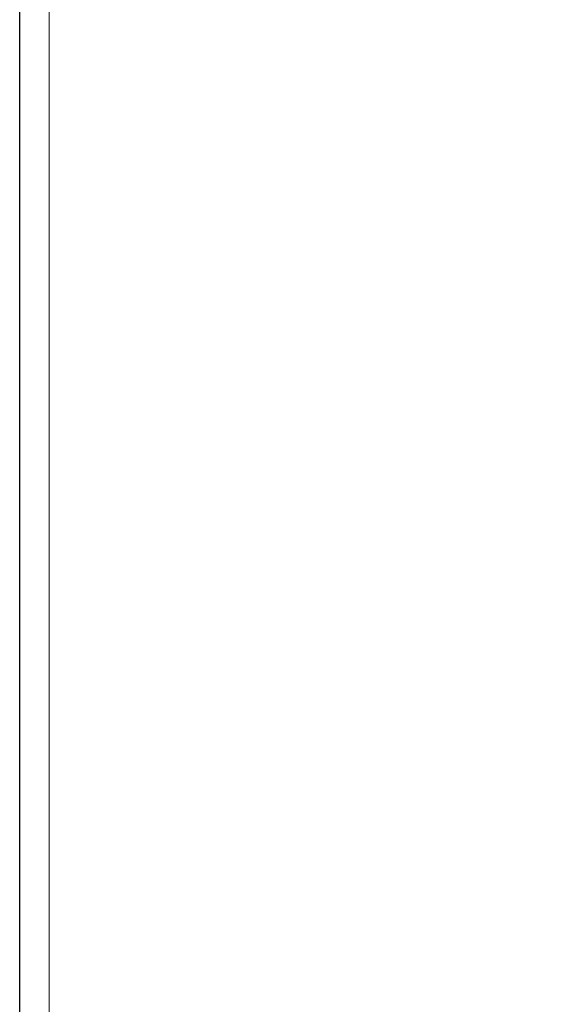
# Model space of a CAD drawing. Header units: inches. Extents: x 0 to 20790, y -12 to 14700.
# Tile 185 of 256: x 7924 to 7953, y 10321 to 10374. Entities that reach past the tile are written whole.
import ezdxf

# ---------------------------------------------------------------- set-up
doc = ezdxf.new("R2010")
doc.units = ezdxf.units.IN
doc.layers.add('1', color=7, linetype='Continuous', true_color=0xffffff)
doc.layers.add('254', color=7, linetype='Continuous', true_color=0xffffff)
doc.styles.add('latin_extended', font='simplex.shx')
doc.dimstyles.get("Standard").update_dxf_attribs({"dimtxt": 0.18, "dimasz": 0.18, "dimexe": 0.18, "dimexo": 0.0625, "dimgap": 0.09, "dimtad": 0, "dimtih": 1, "dimtoh": 1, "dimdec": 4, "dimzin": 0, "dimdsep": 46, "dimtxsty": 'Standard', "dimcen": 0.09, "dimadec": 0, "dimazin": 0, "dimtfac": 1, "dimtdec": 4, "dimtofl": 0, "dimtmove": 0, "dimatfit": 3, "dimfxl": 1, "dimtolj": 1, "dimtzin": 0, "dimarcsym": 0})

# ---------------------------------------------------------------- blocks, each defined once
blk = doc.blocks.new('_U4')
at = {"layer": '254', "color": 3, "linetype": 'Continuous', "lineweight": 13, "transparency": 16777216}
for p, q in [((1196.915, 10968.48), (1196.915, 7971.958)), ((8181.915, 9131.481), (8181.915, 7971.958)), ((1319.415, 8006.958), (8059.415, 8006.958))]:
    blk.add_line(p, q, dxfattribs=at)
at = {"layer": '254', "color": 3, "transparency": 16777216}
for points in [[(1319.415, 8027.374), (1319.415, 7986.541), (1196.915, 8006.958)], [(8059.415, 7986.541), (8059.415, 8027.374), (8181.915, 8006.958)]]:
    blk.add_solid(points, dxfattribs=at)
at = {"layer": 'Defpoints', "color": 0, "transparency": 16777216}
for p in [(1196.915, 11003.48), (8181.915, 9166.481), (8181.915, 8006.958)]:
    blk.add_point(p, dxfattribs=at)
at = {"layer": '254', "color": 2, "lineweight": 13, "transparency": 16777216, "insert": (4473.582, 8190.708), "char_height": 122.5, "attachment_point": 1, "style": 'latin_extended'}
blk.add_mtext('\\A1;6985', dxfattribs=at)

msp = doc.modelspace()

# ---------------------------------------------------------------- linework, layer by layer
at = {"layer": '1', "color": 110, "linetype": 'Continuous', "lineweight": 13}
msp.add_line((7925.515, 9902.021), (7925.515, 10431.981), dxfattribs=at)
at = {"layer": '1', "color": 2, "linetype": 'Continuous', "lineweight": 25}
for p, q in [((7923.915, 10364.837), (7923.915, 10376.097)), ((7923.915, 10352.699), (7923.915, 10364.837)), ((7923.915, 10339.704), (7923.915, 10352.699)), ((7923.915, 10325.872), (7923.915, 10339.704)), ((7923.915, 10311.225), (7923.915, 10325.872))]:
    msp.add_line(p, q, dxfattribs=at)

# ---------------------------------------------------------------- dimensions: what is measured, and where the dimension line sits
at = {"layer": '254', "color": 2, "linetype": 'Continuous', "lineweight": 13}
dim = msp.add_linear_dim(base=(8181.915, 8006.958), p1=(1196.915, 11003.48), p2=(8181.915, 9166.481), dimstyle='Standard', override={"dimscale": 35, "dimtxt": 3.5, "dimasz": 3.5, "dimexe": 1, "dimexo": 1, "dimgap": 1.75, "dimtad": 1, "dimtih": 1, "dimtoh": 0, "dimdec": 2, "dimlfac": 1, "dimzin": 8, "dimdsep": 46, "dimlunit": 2, "dimtxsty": 'latin_extended', "dimsah": 1, "dimse1": 0, "dimse2": 0, "dimsd1": 0, "dimsd2": 0, "dimclrd": 3, "dimclre": 3, "dimclrt": 2, "dimtol": 0, "dimtm": -0.1, "dimtfac": 0.714286, "dimtdec": 3, "dimtofl": 1, "dimtmove": 0, "dimtzin": 8, "dimlwd": 13, "dimlwe": 13}, dxfattribs=at)
dim.commit()
dim.dimension.update_dxf_attribs({"geometry": '_U4', "text_midpoint": (4689.415, 8006.958), "dimtype": 160})

doc.saveas('drawing.dxf')
